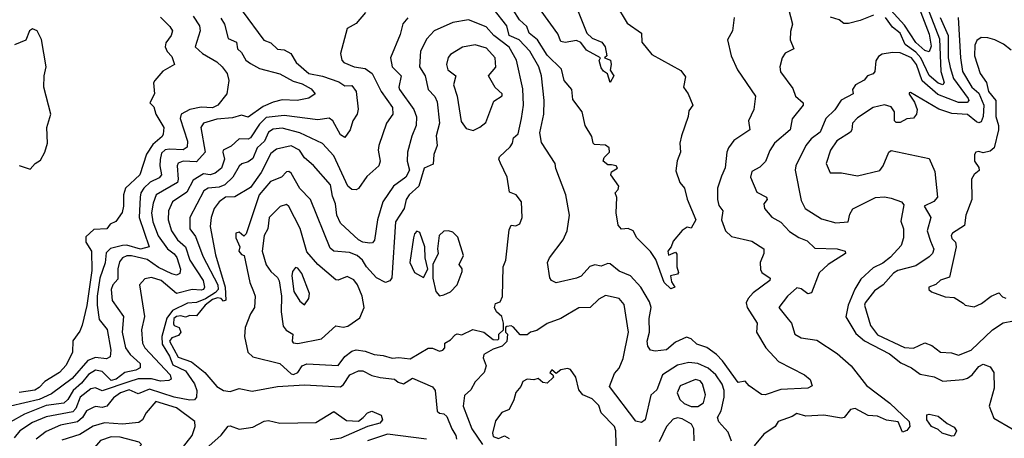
# Model space of a CAD drawing. Extents: x 1995148 to 2088947, y 769131 to 906009.
# Tile 106 of 256: x 2022968 to 2027349, y 801872 to 803735. Entities that reach past the tile are written whole.
import ezdxf

# ---------------------------------------------------------------- set-up
doc = ezdxf.new("R2010")
doc.units = 0

msp = doc.modelspace()

# ---------------------------------------------------------------- linework, layer by layer
at = {"layer": '0CON05XD'}
for points in [[(2026921.1, 803915), (2027015, 803670.8), (2027022.7, 803617.3), (2027015, 803592.5), (2026995, 803597.9), (2026955, 803633.9), (2026905, 803710.8), (2026827.6, 803795)], [(2026989, 803835), (2027059.8, 803649.8), (2027066.5, 803505), (2027081.1, 803455), (2027075, 803445.8), (2027055, 803452.5), (2027015, 803486.7), (2026977.4, 803565), (2026955, 803590.3), (2026907.6, 803625), (2026885.7, 803675.7), (2026851.6, 803701.6), (2026820.5, 803745)], [(2025619.2, 803805), (2025670.2, 803720.2), (2025734, 803675), (2025736, 803635), (2025780.9, 803580.9), (2025908.8, 803508.8), (2025930.7, 803480.7), (2025920.8, 803435), (2025942.5, 803405), (2025962.5, 803355), (2025945, 803330), (2025942.5, 803305), (2025911.7, 803218.3), (2025904.3, 803185), (2025908, 803145), (2025892.4, 803107.6), (2025887.7, 803062.3), (2025905, 803010), (2025925.8, 802985.8), (2025937.1, 802937.1), (2025975.8, 802845), (2025955, 802807.5), (2025938.3, 802811.7), (2025915, 802797.5), (2025875, 802750), (2025866.4, 802723.6), (2025851.2, 802705), (2025855, 802687.5), (2025885, 802700), (2025891.7, 802691.7), (2025891.2, 802635), (2025899.3, 802610.7), (2025895, 802603.3), (2025863.8, 802595), (2025868.3, 802568.3), (2025882.5, 802545), (2025865, 802537.5), (2025835, 802566.2), (2025798.5, 802668.5), (2025775, 802703.8), (2025713.8, 802765), (2025696.7, 802795), (2025675, 802805.8), (2025645, 802803.3), (2025630.9, 802820.9), (2025621.5, 802875), (2025624.4, 802944.4), (2025616.7, 802965), (2025631.2, 802978.8), (2025633.6, 802995), (2025598.1, 803045), (2025601.5, 803058.5), (2025627.1, 803075), (2025621.2, 803085), (2025600.6, 803089.4), (2025585, 803088.8), (2025563.8, 803105), (2025567.7, 803122.3), (2025592, 803145), (2025591.2, 803165), (2025575, 803176.2), (2025525, 803180), (2025520, 803185), (2025513.8, 803215), (2025484.5, 803264.5), (2025470, 803325), (2025429.3, 803379.3), (2025423.9, 803423.9), (2025390.8, 803465), (2025378.6, 803515), (2025315, 803577.5), (2025272.3, 803645), (2025234.3, 803675), (2025224.5, 803705), (2025191.8, 803735), (2025135.5, 803825)], [(2025444.2, 803794.2), (2025490.8, 803675), (2025515, 803652.9), (2025557.5, 803635), (2025573.3, 803615), (2025580, 803575), (2025570, 803565), (2025596.7, 803555), (2025600, 803535), (2025595, 803510), (2025612, 803485), (2025595, 803456.2), (2025583.8, 803493.8), (2025565, 803505.4), (2025555, 803520.8), (2025546.2, 803553.8), (2025552.5, 803565), (2025489.1, 803599.1), (2025465, 803633.3), (2025445, 803642.9), (2025395, 803634.3), (2025375, 803638.8), (2025362.1, 803672.1), (2025288.6, 803775)], [(2026377.5, 803825), (2026406.7, 803715), (2026397, 803683), (2026396.2, 803645), (2026412.5, 803605), (2026374.2, 803585.8), (2026360.8, 803565), (2026349.2, 803525), (2026352.4, 803502.4), (2026408.3, 803428.3), (2026419.2, 803395), (2026454, 803365), (2026453.8, 803355), (2026405.5, 803294.5), (2026395.4, 803244.6), (2026325.8, 803185), (2026305, 803153.3), (2026286.3, 803103.7), (2026260.7, 803079.3), (2026225, 803059.2), (2026220, 803035), (2026247.5, 802967.5), (2026290, 802945), (2026293.3, 802935), (2026278.6, 802915), (2026282, 802895), (2026315, 802856), (2026355, 802834.2), (2026392.4, 802792.4), (2026435, 802765.4), (2026471.2, 802751.2), (2026505, 802717.8), (2026605, 802715.6), (2026640, 802705), (2026642.5, 802695), (2026564.4, 802645.6), (2026525, 802608.8), (2026490.5, 802519.5), (2026475, 802515.8), (2026445, 802537.5), (2026425, 802541.5), (2026384.5, 802505.5), (2026345.7, 802455), (2026387.5, 802402.5), (2026402, 802385), (2026416, 802335), (2026445, 802320), (2026515, 802308.8), (2026605, 802250), (2026668, 802195), (2026735, 802107.1), (2026838.7, 802028.7), (2026925, 801947.5), (2026928.8, 801925), (2026915, 801906.7), (2026895, 801900), (2026875.8, 801945.8), (2026825, 801952.5), (2026785, 801970), (2026743.4, 801973.4), (2026685, 802005.3), (2026665, 802000), (2026636, 801965), (2026625, 801962.2), (2026545, 801974.6), (2026465, 801970), (2026425, 801981.9), (2026405, 801968.6), (2026342.4, 801947.6), (2026328.8, 801925), (2026279.4, 801890.6), (2026235, 801838)], [(2023957.8, 803775), (2024054.5, 803644.5), (2024085, 803631.8), (2024114.2, 803604.2), (2024145, 803600.6), (2024174, 803585), (2024197.5, 803545), (2024255, 803495.3), (2024315, 803484.1), (2024388.1, 803458.1), (2024415, 803441.4), (2024445, 803442.9), (2024464.5, 803415), (2024473.4, 803336.6), (2024469.1, 803315), (2024449.4, 803285), (2024438.6, 803245), (2024415, 803211.2), (2024395, 803222.9), (2024360.6, 803285), (2024345, 803296.7), (2024295, 803288.8), (2024145, 803309.2), (2024065, 803300.6), (2024035, 803270.4), (2023995, 803210), (2023985, 803203.3), (2023945, 803204.4), (2023908.1, 803171.9), (2023873.8, 803155), (2023871.1, 803145), (2023878.9, 803115), (2023865.4, 803074.6), (2023837.7, 803052.3), (2023815, 803045.4), (2023785, 803048.8), (2023739.5, 803020.5), (2023712.2, 802967.8), (2023647.1, 802925), (2023630.6, 802885), (2023628.9, 802845), (2023643.1, 802795), (2023669.6, 802755), (2023706, 802725), (2023725.4, 802665), (2023783.5, 802575), (2023790.6, 802545), (2023785.8, 802535), (2023775, 802530.9), (2023735, 802534.7), (2023665, 802516.4), (2023597.5, 802575), (2023555, 802587.1), (2023525, 802581.4), (2023501.4, 802555), (2023522.7, 802415), (2023509.4, 802355), (2023514.4, 802295), (2023525, 802274.4), (2023637.3, 802155), (2023642, 802135), (2023631.1, 802128.9), (2023595, 802127.2), (2023555, 802136.2), (2023495, 802136.3), (2023454, 802124), (2023335, 802083.3), (2023305, 802096.7), (2023285, 802092.7), (2023236.6, 802055), (2023218, 802005), (2023205, 801990.3), (2023085, 801967.6), (2023025, 801943.1), (2022968.9, 801905), (2022942.9, 801875)], [(2023595, 803746.2), (2023635.8, 803705), (2023647.1, 803685), (2023641.4, 803665), (2023618.3, 803631.7), (2023615.6, 803615), (2023623.9, 803593.9), (2023645, 803571.2), (2023656.2, 803535), (2023605, 803506), (2023568.8, 803465), (2023563.9, 803453.9), (2023567.1, 803405), (2023546.7, 803365), (2023565, 803347.5), (2023573.1, 803315), (2023608.6, 803255), (2023605.6, 803225.6), (2023601.5, 803215), (2023560.6, 803179.4), (2023532.7, 803137.3), (2023501.8, 803045), (2023439.2, 802985), (2023429.5, 802955), (2023430, 802905), (2023423.3, 802876.7), (2023395, 802837.5), (2023370, 802825), (2023355.5, 802804.5), (2023298, 802802), (2023261.5, 802768.5), (2023261.6, 802745), (2023286.8, 802705), (2023289.4, 802619.4), (2023266.8, 802463.2), (2023245.6, 802375), (2023235, 802348.8), (2023204.6, 802305.4), (2023202.5, 802255), (2023175, 802197.1), (2023144.3, 802165), (2023079.4, 802125), (2023055, 802098.5), (2023035, 802087.1), (2022965, 802076.7)], [(2024507, 803767), (2024465, 803718), (2024424.4, 803695.6), (2024395.9, 803584.1), (2024401.4, 803555), (2024410, 803545), (2024456.2, 803525), (2024505, 803518.2), (2024535.7, 803495), (2024575.7, 803415.8), (2024626.4, 803345), (2024628.1, 803315), (2024599.2, 803275), (2024565.8, 803175), (2024562.5, 803155), (2024571.9, 803105), (2024566, 803085), (2024512.2, 803037.8), (2024475, 802983.8), (2024465, 802978), (2024445, 802979.2), (2024428.1, 802995), (2024365, 803129.5), (2024315, 803184.3), (2024215, 803231.1), (2024135, 803252), (2024095, 803247.5), (2024074.4, 803235), (2024056.8, 803195), (2024023.8, 803165), (2024005, 803116.9), (2023985, 803103.1), (2023956.5, 803093.5), (2023945, 803082.9), (2023916.2, 803033.8), (2023879.9, 803000.1), (2023855, 802990.2), (2023806, 802985), (2023787.1, 802972.9), (2023724.6, 802855), (2023724.6, 802805), (2023750.3, 802770.3), (2023782.4, 802682.4), (2023849.7, 802555), (2023850.6, 802535), (2023839, 802521), (2023795, 802493.5), (2023755, 802476.5), (2023715, 802473.8), (2023648.3, 802441.7), (2023622.5, 802407.5), (2023600.5, 802325), (2023601.4, 802291.4), (2023635, 802237.3), (2023648.5, 802198.5), (2023705, 802172), (2023745.3, 802115), (2023756.4, 802085), (2023753.9, 802055), (2023745, 802043.9), (2023725, 802041.6), (2023655, 802056), (2023545, 802090.3), (2023495, 802070.6), (2023455, 802087.4), (2023416.7, 802075), (2023385, 802052.2), (2023355, 802015.3), (2023335, 802008.6), (2023305, 802014.4), (2023295, 802010), (2023265, 801994.2), (2023246.6, 801965), (2023225, 801945.8), (2023149.3, 801930.7), (2023085, 801902.7), (2023041, 801869)], [(2023740.2, 803750.2), (2023767.3, 803707.3), (2023770.4, 803685), (2023748.8, 803615), (2023781.2, 803585), (2023845, 803547.1), (2023868.9, 803525), (2023891.4, 803495), (2023898.8, 803465), (2023890, 803405), (2023850, 803355), (2023825, 803342.6), (2023775, 803345.9), (2023725, 803335.3), (2023686, 803315), (2023681.5, 803295), (2023714.6, 803195), (2023712.6, 803167.4), (2023695, 803155.6), (2023635, 803159.6), (2023615, 803155.4), (2023599.3, 803140.8), (2023593, 803113)], [(2024695, 803742.9), (2024673.2, 803716.7), (2024660.6, 803669.4), (2024618.2, 803565), (2024624.8, 803524.8), (2024665.6, 803485), (2024654.6, 803435), (2024657.5, 803425), (2024721.5, 803335), (2024732.8, 803302.8), (2024732.3, 803265), (2024712.5, 803217.5), (2024693.5, 803145), (2024691.5, 803105), (2024702.9, 803065), (2024685.7, 803035), (2024631.1, 802995), (2024583.1, 802925), (2024560.5, 802845), (2024546.2, 802753.8), (2024538.1, 802741.9), (2024525, 802740), (2024495, 802744.6), (2024475.7, 802755), (2024395, 802830), (2024378.8, 802865), (2024372.5, 802915), (2024359.2, 802949.2), (2024350.6, 803000.6), (2024275, 803085.8), (2024235, 803120), (2024212.7, 803155), (2024175, 803174.1), (2024110.5, 803159.5), (2024085, 803140), (2024042.8, 803055), (2023995, 802988.1), (2023925, 802947.2), (2023883.1, 802945), (2023855, 802924.5), (2023832.9, 802895), (2023819.1, 802855), (2023815.4, 802815), (2023839, 802689), (2023882.6, 802545), (2023885, 802487.5), (2023875, 802482.5), (2023864, 802494), (2023847.4, 802497.4), (2023825, 802489.8), (2023792.5, 802465), (2023755, 802416.9), (2023725, 802418.1), (2023705, 802411.2), (2023685, 802416.9), (2023665, 802414.1), (2023654.1, 802405), (2023651.7, 802381.7), (2023655, 802374.4), (2023678, 802365), (2023685.5, 802345), (2023675, 802329.1), (2023645, 802320), (2023634.3, 802305), (2023673.6, 802233.6), (2023733, 802213), (2023792.2, 802165), (2023845, 802103.1), (2023875, 802085.6), (2023905, 802080), (2023945, 802094.2), (2024002.7, 802082.7), (2024115, 802102.2), (2024235, 802110), (2024395, 802101.4), (2024408.2, 802111.8), (2024436.2, 802155), (2024475, 802172.9), (2024495, 802171.9), (2024535, 802151.2), (2024572.4, 802142.4), (2024635, 802135.8), (2024651.7, 802121.7), (2024675, 802114.4), (2024715, 802140), (2024805, 802101.2), (2024815.8, 802085), (2024825, 801992.5), (2024835, 801984), (2024855, 801981.2), (2024868.8, 801968.8), (2024890, 801915), (2024908.9, 801885), (2024911.7, 801868.3)], [(2026146.7, 803745), (2026138.8, 803685), (2026117.5, 803645), (2026133.8, 803575), (2026161.7, 803511.7), (2026242, 803395), (2026234.1, 803335.9), (2026210, 803285), (2026216.2, 803245), (2026145, 803198), (2026121.2, 803165), (2026113.8, 803145), (2026106.1, 803076.1), (2026091.1, 803038.9), (2026073.1, 802985), (2026072.7, 802935), (2026078.6, 802908.6), (2026096.9, 802885), (2026090, 802845), (2026107.7, 802795), (2026135, 802770), (2026225, 802750), (2026278, 802715), (2026278.6, 802695), (2026262, 802655), (2026263.9, 802623.9), (2026270, 802610), (2026306.2, 802585), (2026306, 802575), (2026230.6, 802519.4), (2026208.8, 802495), (2026200.8, 802475), (2026205, 802454.2), (2026249.2, 802385), (2026246.7, 802345), (2026288, 802275), (2026344.3, 802214.3), (2026460, 802155), (2026485, 802133.3), (2026493.8, 802106.2), (2026475, 802095.7), (2026355, 802090), (2026285, 802066.2), (2026267.7, 802067.7), (2026213.3, 802105), (2026195, 802126.7), (2026165, 802120.8), (2026095, 802217.5), (2026067.5, 802245), (2026025.7, 802275.7), (2025980.7, 802290.7), (2025955, 802315.3), (2025935, 802322.1), (2025885, 802300.4), (2025845, 802265.5), (2025795, 802259.4), (2025774, 802265), (2025762.5, 802282.5), (2025759.1, 802305), (2025770.4, 802345), (2025769.1, 802405), (2025776.9, 802455), (2025769.5, 802479.5), (2025732.2, 802545), (2025685, 802595.6), (2025635, 802615.8), (2025595, 802648.1), (2025585, 802650), (2025555, 802638.8), (2025526.4, 802643.6), (2025505, 802636.7), (2025466, 802594), (2025445, 802585.6), (2025355, 802563.8), (2025333.8, 802575), (2025325.9, 802585.9), (2025315.6, 802655), (2025325, 802676), (2025386, 802755), (2025404.1, 802795.9), (2025413.8, 802865), (2025398, 802955), (2025352.7, 803072.7), (2025350, 803095), (2025288.9, 803188.9), (2025281.7, 803231.7), (2025300.5, 803315), (2025300.9, 803375), (2025289.1, 803485), (2025277.9, 803525), (2025237.9, 803595), (2025190.6, 803645), (2025146.2, 803665), (2025135, 803708.5), (2025075, 803785.6)], [(2027062.8, 803745), (2027099, 803665), (2027098.8, 803565), (2027108.1, 803521.9), (2027123.3, 803473.3), (2027188.4, 803385), (2027191.5, 803375), (2027183.3, 803366.7), (2027145, 803366.4), (2027052.2, 803402.2), (2026983.3, 803463.3), (2026957.4, 803535), (2026935.9, 803565), (2026885, 803587.6), (2026851.5, 803588.5), (2026805, 803581.2), (2026788.3, 803571.7), (2026777.3, 803552.7), (2026773.3, 803505), (2026765.9, 803494.1), (2026740, 803485), (2026725, 803466.7), (2026686.2, 803445), (2026673.3, 803425), (2026676.7, 803405), (2026622.6, 803377.4), (2026595.3, 803334.7), (2026554, 803296), (2026530, 803235), (2026490, 803205), (2026465.6, 803175), (2026421.8, 803085), (2026417.9, 803065), (2026445, 802930), (2026462.5, 802895), (2026535, 802849.2), (2026598.6, 802831.4), (2026653.8, 802836.2), (2026660.7, 802869.3), (2026675, 802894), (2026775, 802944.3), (2026815, 802947.1), (2026845, 802941.1), (2026891.2, 802925), (2026900.9, 802910.9), (2026888.8, 802838.8), (2026900, 802805), (2026900, 802765), (2026889.7, 802730.3), (2026842.4, 802677.6), (2026808.6, 802651.4), (2026765, 802631.4), (2026709.8, 802580.2), (2026683.6, 802536.3), (2026653.3, 802465), (2026643.1, 802413.1), (2026688.6, 802338.6), (2026726.6, 802306.6), (2026837.9, 802247.9), (2026888.8, 802208.8), (2026935.9, 802185.9), (2026975, 802158.2), (2027036, 802146), (2027075, 802126.7), (2027165, 802133.8), (2027185, 802140.4), (2027205.3, 802154.7), (2027235, 802191.1), (2027255, 802201.5), (2027285, 802190), (2027302.2, 802165), (2027303.6, 802095), (2027281.4, 802015), (2027301.8, 801961.8), (2027383.9, 801913.9)], [(2026766.7, 803755), (2026707.8, 803732.2), (2026655, 803717.8), (2026635, 803718.6), (2026613.3, 803735), (2026576, 803746)], [(2027142.9, 803745), (2027153.2, 803565), (2027162.2, 803505), (2027204.1, 803435), (2027235, 803408.5), (2027257.5, 803355), (2027254.1, 803305), (2027245, 803280.6), (2027235, 803276.2), (2027225, 803280.4), (2027185, 803313.3), (2027115, 803317.9), (2027057.4, 803337.4), (2026931.2, 803411.2)], [(2023862.1, 803742.1), (2023878.6, 803715), (2023895, 803652), (2023932.5, 803635), (2023936.7, 803605), (2023955, 803588.8), (2023974.4, 803555), (2023995, 803540), (2024035, 803517.3), (2024125, 803494.6), (2024185, 803461.8), (2024225, 803449.4), (2024265, 803428), (2024282.5, 803405), (2024254.2, 803385.8), (2024202.5, 803375), (2024135, 803378.1), (2024095, 803367.7), (2024051, 803349), (2023985, 803301.5), (2023955, 803310), (2023915, 803298.2), (2023845, 803293.1), (2023786, 803275), (2023774.4, 803255), (2023793.8, 803145), (2023755, 803102), (2023694.8, 803105.2), (2023673.2, 803096.8), (2023667.9, 803085), (2023673.4, 803025), (2023669.8, 803010.3), (2023575.5, 802955), (2023561.5, 802918.5), (2023554.1, 802875), (2023560.5, 802835), (2023583.7, 802773.7), (2023625, 802715.4), (2023655, 802693.8), (2023666.8, 802676.8), (2023682.7, 802625), (2023680, 802605), (2023665, 802598.1), (2023645, 802603.9), (2023585, 802632.5), (2023535, 802667.8), (2023465.3, 802684.7), (2023445, 802684.1), (2023425.2, 802674.8), (2023412, 802658), (2023404.3, 802625.7), (2023405, 802580), (2023382.9, 802555), (2023375.5, 802535), (2023379.4, 802485), (2023429.5, 802415), (2023423.2, 802345), (2023438, 802275), (2023460, 802245), (2023503.3, 802205), (2023504.5, 802185.5), (2023485, 802175.4), (2023435, 802165.2), (2023397.2, 802135), (2023375, 802129.5), (2023335, 802170), (2023305, 802175.3), (2023274.2, 802155.8), (2023242.9, 802117.1), (2023205.8, 802085), (2023182, 802045), (2023165, 802028.2), (2023085, 802018), (2022989.8, 801980.2), (2022925, 801943.3)], [(2024185.6, 802155.6), (2024205, 802164.6), (2024224.9, 802195.1), (2024245, 802203.3), (2024385, 802195.8), (2024413.9, 802236.1), (2024445, 802259.6), (2024465, 802265.5), (2024505, 802260.6), (2024545, 802244.5), (2024585, 802241.2), (2024625, 802228.9), (2024655, 802231.9), (2024705, 802225.6), (2024785, 802274), (2024805, 802274), (2024835, 802260), (2024850, 802265), (2024860, 802275), (2024860, 802295), (2024885, 802310), (2024905, 802332.5), (2024915, 802336.7), (2024935, 802332.5), (2024984, 802356), (2025032.5, 802345), (2025075, 802312.5), (2025095, 802310), (2025100, 802315), (2025100, 802335), (2025120, 802355), (2025120, 802385), (2025112.5, 802415), (2025090, 802435), (2025080, 802455), (2025085, 802472.5), (2025105, 802480), (2025116.4, 802503.6), (2025119.2, 802635), (2025131.1, 802665), (2025145, 802800), (2025155, 802820), (2025175, 802817.5), (2025193, 802827), (2025203.8, 802855), (2025200, 802925), (2025177.5, 802955), (2025147.5, 802967.5), (2025136.2, 803035), (2025106.4, 803096.4), (2025099.4, 803115), (2025102.5, 803125), (2025150, 803170), (2025160, 803185), (2025165, 803210), (2025185, 803227.5), (2025201.1, 803295), (2025209.6, 803355), (2025207.2, 803427.2), (2025178.8, 803555), (2025145, 803613.5), (2025076.7, 803665), (2025043.9, 803703.9), (2024965, 803734.3), (2024895, 803722.5), (2024811.4, 803685), (2024779.7, 803650.3), (2024750.6, 803595), (2024746.4, 803525), (2024771.9, 803485), (2024786, 803425), (2024815, 803393.3), (2024825, 803370), (2024836.1, 803275), (2024821.1, 803218.9), (2024825.6, 803175), (2024811.2, 803135), (2024807.7, 803092.3), (2024767.5, 803075), (2024743.9, 802995), (2024701.1, 802955), (2024687.8, 802935), (2024678.8, 802895), (2024639.5, 802835), (2024623.2, 802586.8), (2024615, 802572.9), (2024595, 802565.7), (2024555, 802585.7), (2024511.2, 802635), (2024493.5, 802665), (2024469.2, 802685), (2024435, 802698.8), (2024365.5, 802705.5), (2024348.5, 802718.5), (2024261.1, 802935), (2024215, 802984), (2024175, 803052.5), (2024165, 803059.4), (2024155, 803057.5), (2024132, 803035), (2024083.1, 803015), (2024033.4, 802955), (2023975, 802782.5), (2023965, 802772.5), (2023945, 802790), (2023930, 802785), (2023930, 802765), (2023947.5, 802725), (2023942.5, 802705), (2023955, 802690), (2023966.4, 802686.4), (2023992.5, 802565), (2024007.5, 802525), (2024015.6, 802505), (2024012.5, 802455), (2023994.4, 802425.6), (2023971.2, 802365), (2023968.8, 802325), (2023982.5, 802255), (2024005, 802234.4), (2024125, 802204.5), (2024175, 802158.5), (2024185.6, 802155.6)], [(2022965, 803085.8), (2023015, 803070), (2023036.2, 803095), (2023060, 803110), (2023080.4, 803145), (2023092.1, 803185), (2023088.9, 803255), (2023106.4, 803315), (2023074.7, 803435), (2023076.5, 803485), (2023086.2, 803525), (2023065, 803647.5), (2023045.4, 803685.4), (2023025, 803694), (2023012, 803685), (2022995, 803643.3), (2022945, 803623.8)], [(2027379.6, 803599.6), (2027345.5, 803625.5), (2027306.2, 803645), (2027275, 803654.5), (2027245, 803655.4), (2027226.9, 803643.1), (2027217.8, 803622.2), (2027215.4, 803575), (2027240.7, 803495), (2027269.2, 803455), (2027278.9, 803415), (2027311.6, 803375), (2027310.5, 803305), (2027322.5, 803265), (2027322.2, 803245), (2027303.8, 803165), (2027285, 803150), (2027255, 803143.3), (2027235, 803148.8), (2027222.5, 803145), (2027216.7, 803135), (2027216.7, 803105), (2027235, 803076.7), (2027236.7, 803063.3), (2027214.3, 803045.7), (2027202, 803025), (2027204.4, 802935.6), (2027177.5, 802865), (2027170.8, 802819.2), (2027117.5, 802785), (2027112.5, 802775), (2027115, 802762), (2027132, 802745), (2027134.3, 802725), (2027105, 802590), (2027064.1, 802575.9), (2027043.6, 802556.4), (2027012.5, 802545), (2027013.3, 802535), (2027025, 802524), (2027085, 802501.2), (2027125, 802498.8), (2027165, 802473.3), (2027175, 802464), (2027215, 802458), (2027247.6, 802472.4), (2027290, 802505), (2027325, 802520), (2027341.2, 802501.2), (2027355, 802496.2)], [(2024985, 803242), (2025015, 803256.2), (2025041.7, 803278.3), (2025077.7, 803372.3), (2025114.1, 803395.9), (2025114.2, 803405), (2025082.7, 803432.7), (2025053.8, 803485), (2025086.4, 803523.6), (2025083.1, 803565), (2025045, 803609.1), (2024995, 803623.6), (2024937.4, 803612.6), (2024885, 803580.8), (2024873.8, 803566.2), (2024866.2, 803535), (2024872.4, 803512.4), (2024908, 803485), (2024897.5, 803445), (2024914.6, 803394.6), (2024931.7, 803281.7), (2024955, 803250.6), (2024985, 803242)], [(2026931.2, 803411.2), (2026925, 803410), (2026925, 803403.3), (2026948.6, 803368.6), (2026960.6, 803335), (2026958, 803315), (2026945, 803296.7), (2026915, 803293.6), (2026885, 803277.5), (2026867.3, 803277.3), (2026860.8, 803285), (2026860.5, 803325), (2026845, 803346.9), (2026815, 803356.7), (2026765, 803344.4), (2026695, 803298.9), (2026673.3, 803275), (2026670.8, 803245), (2026664.3, 803235), (2026603.6, 803196.4), (2026575.5, 803155), (2026555.8, 803095), (2026573.8, 803053.8), (2026625, 803053.5), (2026695, 803040), (2026795, 803064.3), (2026810, 803085), (2026834.5, 803145.5), (2026845, 803152.9), (2027015, 803117.5), (2027039.4, 803059.4), (2027050.8, 802945), (2027034.4, 802925.6), (2026992.5, 802905), (2027021.1, 802855), (2027005.5, 802795), (2027019.8, 802749.8), (2027034.4, 802714.4), (2027028.5, 802695), (2027015, 802679.4), (2026955, 802639.2), (2026875, 802618.4), (2026855, 802607.2), (2026810, 802555), (2026771.5, 802528.5), (2026730, 802475), (2026726.7, 802465), (2026753.8, 802373.8), (2026785, 802332.7), (2026905, 802275.7), (2026945, 802273.1), (2026995, 802297.1), (2027026.7, 802285), (2027065, 802255.8), (2027113.2, 802253.2), (2027145, 802242.9), (2027201.9, 802265), (2027295.5, 802355), (2027343.5, 802386.5), (2027435, 802404.4)], [(2023593, 803113), (2023591.1, 803085), (2023598.2, 803045), (2023587.9, 803032.1), (2023548.3, 803011.7), (2023520.8, 802985), (2023507.5, 802965), (2023504.1, 802945.9), (2023499.7, 802855), (2023543.8, 802725), (2023505, 802714.3), (2023445, 802731.2), (2023425, 802730.7), (2023372.4, 802717.6), (2023351.9, 802698.1), (2023347.6, 802652.4), (2023324.8, 802585), (2023312, 802505), (2023312.4, 802465), (2023321.6, 802401.6), (2023356.9, 802356.9), (2023373.5, 802265), (2023370, 802235), (2023354.3, 802225.7), (2023305, 802232), (2023271.4, 802218.6), (2023201, 802139), (2023110.1, 802069.9), (2023055, 802044.8), (2022927.5, 802015)], [(2024205, 802294), (2024310, 802315), (2024375, 802373.3), (2024407.3, 802367.3), (2024428.3, 802371.7), (2024481.2, 802408.8), (2024500.8, 802455), (2024491.4, 802505), (2024471.1, 802555), (2024455, 802576.9), (2024425, 802591.8), (2024385, 802575.8), (2024375, 802577.1), (2024294.4, 802645), (2024245, 802702), (2024216.5, 802806.5), (2024165, 802903.3), (2024155, 802912), (2024126.2, 802903.8), (2024077.5, 802855), (2024071.9, 802805), (2024055.6, 802774.4), (2024046.7, 802705), (2024065, 802643.8), (2024085, 802614), (2024115, 802588), (2024122.4, 802572.4), (2024132.5, 802505), (2024131.1, 802435), (2024140.7, 802370.7), (2024152.8, 802352.8), (2024182.5, 802335), (2024180, 802305), (2024185, 802297.5), (2024205, 802294)], [(2024765, 802587.5), (2024783.3, 802625), (2024772.5, 802675), (2024770.6, 802725), (2024747.7, 802787.7), (2024735, 802793.3), (2024725, 802782.5), (2024720.6, 802765), (2024703.5, 802655), (2024725, 802610.8), (2024765, 802587.5)], [(2024835, 802506.7), (2024855, 802511.2), (2024885, 802524.3), (2024913.8, 802555), (2024935.8, 802614.2), (2024935.8, 802625.8), (2024923.3, 802645), (2024942.5, 802685), (2024916.9, 802766.9), (2024895, 802790), (2024875, 802796.2), (2024855, 802793.8), (2024834.3, 802775), (2024826.2, 802715), (2024830, 802695), (2024806.7, 802645), (2024806.2, 802585), (2024820, 802525), (2024835, 802506.7)], [(2024235, 802466.7), (2024254.2, 802495), (2024256.8, 802516.8), (2024223.1, 802605), (2024205, 802629.4), (2024195, 802632.5), (2024181.8, 802615), (2024178.2, 802595), (2024188.2, 802525), (2024215, 802482), (2024235, 802466.7)], [(2026135, 801860), (2026120, 801900), (2026105.7, 801915.7), (2026078.8, 801945), (2026072.5, 801965), (2026089.4, 801995), (2026102.5, 802055), (2026102.3, 802085), (2026093.6, 802113.6), (2026065.2, 802155.2), (2026031.4, 802185), (2025985, 802204.6), (2025945, 802209.1), (2025895, 802197.8), (2025828, 802155), (2025802.3, 802087.7), (2025775.8, 802064.2), (2025750.8, 801955), (2025735, 801942.9), (2025708.5, 801948.5), (2025592.4, 802102.4), (2025615, 802160.8), (2025635.7, 802185), (2025652.3, 802227.7), (2025676.2, 802345), (2025657.1, 802467.1), (2025634.5, 802494.5), (2025575, 802508.2), (2025545, 802491.5), (2025505.6, 802454.4), (2025455, 802453.1), (2025405, 802423.3), (2025376.2, 802405), (2025315, 802383.1), (2025268.3, 802351.7), (2025240, 802345), (2025225, 802332.5), (2025195, 802333.3), (2025165, 802367.5), (2025155, 802372.5), (2025135, 802370), (2025130, 802365), (2025130, 802345), (2025137.5, 802335), (2025135, 802302.5), (2025115, 802282.5), (2025075, 802268.8), (2025033.3, 802245), (2025030.7, 802230.7), (2025043.3, 802195), (2025034.2, 802165), (2024995, 802124), (2024975, 802088.1), (2024946.9, 802063.1), (2024940.8, 802015), (2024979.6, 801915), (2025027.5, 801845)], [(2025455, 802087.5), (2025442.5, 802145), (2025418.3, 802178.3), (2025405, 802182.5), (2025375, 802176.2), (2025355, 802160), (2025335, 802177.5), (2025326.7, 802165), (2025340, 802155), (2025342.5, 802145), (2025315, 802117.1), (2025295, 802120.8), (2025275, 802138), (2025255, 802132.5), (2025225, 802135.7), (2025206.2, 802125), (2025197.3, 802102.7), (2025175, 802076.7), (2025166.4, 802043.6), (2025145, 802000), (2025113.6, 801986.4), (2025085, 801950), (2025071.2, 801895), (2025075, 801880), (2025098, 801872), (2025125, 801882.5), (2025145, 801871.2)], [(2025985, 802014.2), (2026009.9, 802030.1), (2026019.5, 802065), (2026005.5, 802115), (2025995, 802127.8), (2025975, 802134.4), (2025906, 802105), (2025892.5, 802075), (2025904.7, 802045), (2025925, 802026.5), (2025955, 802014.2), (2025985, 802014.2)], [(2025624.4, 801725), (2025620.4, 801905), (2025614.6, 801924.6), (2025555.7, 801985), (2025545, 802018), (2025515, 802047.5), (2025473.3, 802065), (2025455, 802087.5)], [(2023665.8, 801795), (2023735, 801884.2), (2023747.9, 801925), (2023747, 801947), (2023665, 802007.7), (2023573.5, 802036.5), (2023530, 801985), (2023514.4, 801955), (2023497.7, 801942.3), (2023425, 801934.7), (2023345, 801941.8), (2023295, 801925.8), (2023235, 801888.8), (2023155, 801863.3)], [(2023755, 801788.5), (2023865, 801886.9), (2023895, 801925.8), (2023905, 801927.5), (2023945, 801913.1), (2023975, 801916.7), (2024005, 801922.5), (2024055, 801948.6), (2024075, 801950.8), (2024125, 801939.4), (2024285, 801943.2), (2024365, 801990.8), (2024421.7, 801951.7), (2024475, 801948.9), (2024496.7, 801965), (2024515, 801986.2), (2024535, 801993.3), (2024575.8, 801975.8), (2024581.5, 801955), (2024570.2, 801939.8), (2024515, 801925.4), (2024397, 801873), (2024349.4, 801865)], [(2025968.8, 801861.2), (2025967.8, 801915), (2025957.1, 801935), (2025915, 801959.2), (2025895, 801963.5), (2025875, 801957.3), (2025845.5, 801925), (2025813.3, 801856.7)], [(2027115, 801881.2), (2027072.5, 801895), (2027055, 801911.2), (2027024.2, 801924.2), (2027003.3, 801955), (2027003.6, 801976.4), (2027015, 801980), (2027055, 801970), (2027095, 801937.5), (2027125, 801922.5), (2027136, 801905), (2027125, 801883.3), (2027115, 801881.2)], [(2023215, 801590), (2023225, 801596.2), (2023236.9, 801625), (2023310.8, 801725), (2023365, 801755.8), (2023401.7, 801798.3), (2023475, 801813.3), (2023510, 801845), (2023500, 801855), (2023415, 801877.3), (2023375, 801878.5), (2023327.4, 801862.6), (2023290.8, 801819.2), (2023201.2, 801775), (2023196.7, 801745), (2023163.2, 801686.8), (2023147.2, 801627.2), (2023165, 801600), (2023215, 801590)], [(2024777.7, 801867.7), (2024605, 801890), (2024515, 801860.9)]]:
    msp.add_lwpolyline(points, dxfattribs=at)

doc.saveas('drawing.dxf')
